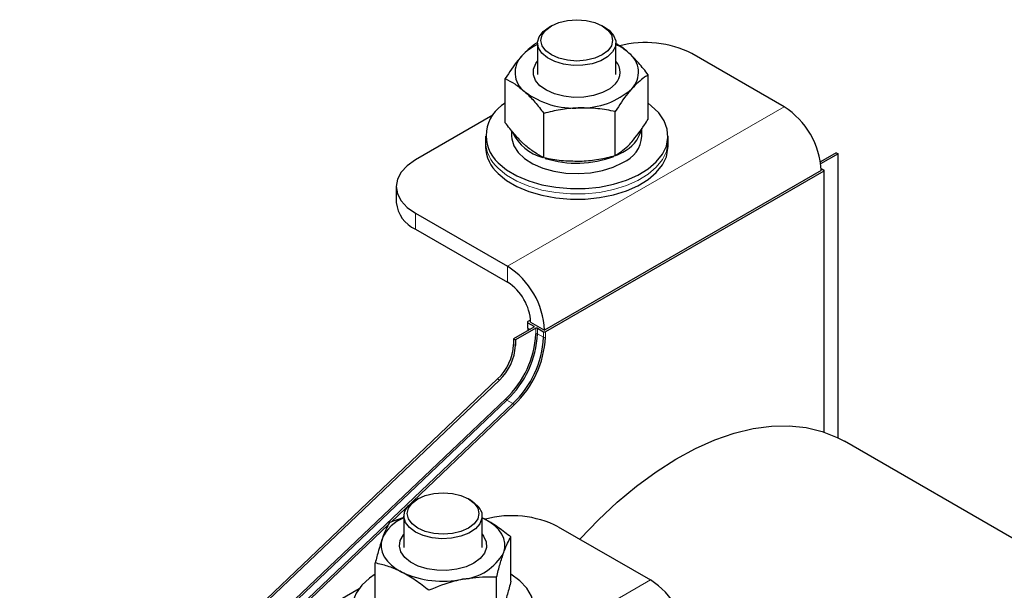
# Model space of a CAD drawing. Header units: millimetres. Extents: x 5 to 418, y 2 to 292.
# Tile 17 of 23: x 313 to 343, y 139 to 156. Entities that reach past the tile are written whole.
import ezdxf

# ---------------------------------------------------------------- set-up
doc = ezdxf.new("R2010")
doc.units = ezdxf.units.MM

msp = doc.modelspace()

# ---------------------------------------------------------------- linework, layer by layer
at = {"color": 7, "linetype": 'Continuous', "lineweight": 25}
for p, q in [((329.053, 156.0852), (328.9823, 156.0443)), ((330.6796, 156.0443), (330.6089, 156.0852)), ((328.6309, 155.5546), (328.6309, 154.591)), ((331.0309, 154.591), (331.0309, 155.5546)), ((336.1949, 153.5947), (333.3665, 155.2275)), ((327.6393, 153.1046), (327.6393, 154.4606)), ((332.0226, 153.2191), (332.0226, 154.5751)), ((331.0127, 152.0948), (331.0127, 153.4507)), ((327.2575, 153.3337), (324.8812, 151.9619)), ((328.821, 152.0375), (328.821, 153.3935)), ((327.8309, 152.8639), (327.8309, 152.6967)), ((331.8309, 152.6967), (331.8309, 152.9361)), ((327.0309, 152.6967), (327.0309, 152.5334)), ((332.6309, 152.5334), (332.6309, 152.6967)), ((327.0309, 152.5334), (327.0309, 152.3701)), ((332.6309, 152.3701), (332.6309, 152.5334)), ((331.0597, 152.1123), (331.2452, 152.2069)), ((337.793, 152.1821), (337.3049, 151.9003)), ((337.8495, 152.1494), (337.3133, 151.8399)), ((337.793, 152.1821), (337.8495, 152.1494)), ((337.8495, 143.4249), (337.8495, 152.1494)), ((337.3263, 151.6351), (328.841, 146.7366)), ((337.3249, 151.7012), (337.4111, 151.6514)), ((337.4228, 143.6015), (337.4228, 151.6351)), ((337.4111, 151.6188), (328.8693, 146.6877)), ((324.2954, 151.1455), (324.2954, 150.6555)), ((324.8812, 150.329), (327.7096, 148.6962)), ((324.8812, 149.8391), (327.7096, 148.2063)), ((328.5157, 146.8264), (327.8935, 146.4672)), ((328.3202, 146.9816), (328.3202, 146.809)), ((328.4146, 147.0457), (328.3319, 146.9979)), ((328.3319, 146.9652), (328.5157, 146.8591)), ((328.4167, 146.9816), (328.841, 146.7366)), ((328.5723, 146.7938), (327.95, 146.4346)), ((328.3319, 146.7927), (328.3304, 146.7195)), ((328.6289, 146.7938), (328.8127, 146.6877)), ((327.8935, 146.4672), (327.95, 146.4346)), ((327.8935, 146.4672), (327.8935, 146.2947)), ((327.95, 146.4346), (327.95, 146.262)), ((327.4049, 145.2361), (312.7423, 131.27)), ((327.4614, 145.2034), (312.7988, 131.2374)), ((346.4564, 138.4644), (338.0418, 143.322)), ((324.9518, 141.5531), (324.8811, 141.5123)), ((326.5784, 141.5123), (326.5077, 141.5531)), ((324.5297, 140.9839), (324.0877, 140.8257)), ((324.5297, 141.0225), (324.5297, 140.059)), ((326.9297, 140.059), (326.9297, 141.0225)), ((326.9898, 140.9452), (326.9297, 140.9747)), ((326.9297, 140.9705), (326.9898, 140.9452)), ((329.2653, 140.6954), (332.0937, 139.0626)), ((327.8108, 139.0307), (327.8108, 140.3867)), ((323.6486, 138.2289), (323.6486, 139.5848)), ((327.3717, 137.7898), (327.3717, 139.1458)), ((320.78, 137.4298), (323.1563, 138.8016))]:
    msp.add_line(p, q, dxfattribs=at)
at = {"color": 7, "linetype": 'Continuous', "lineweight": 18}
for p, q in [((327.7096, 148.6962), (336.1949, 153.5947)), ((337.3263, 151.6351), (328.841, 146.7366)), ((337.4111, 143.6055), (337.4111, 151.6188)), ((324.8812, 150.329), (324.8812, 149.8391)), ((327.7096, 148.2063), (327.7096, 148.6962)), ((328.3319, 146.9652), (328.3319, 146.7927)), ((328.4167, 146.9816), (328.841, 146.7366)), ((328.5157, 146.8264), (328.5157, 146.8591)), ((328.3319, 146.7927), (328.3946, 146.7565)), ((328.5723, 146.6213), (328.5723, 146.7938)), ((328.6289, 146.7938), (328.6289, 146.6213)), ((328.6289, 146.6213), (328.8127, 146.5151)), ((328.8127, 146.5151), (328.8127, 146.6877)), ((328.8693, 146.6877), (328.8693, 146.5151)), ((327.8935, 146.2947), (327.95, 146.262)), ((327.4049, 145.2361), (327.4614, 145.2034)), ((313.3974, 131.0519), (327.6537, 144.631)), ((327.6908, 144.5887), (313.456, 131.0302)), ((313.6496, 130.9333), (327.8746, 144.4825)), ((327.9116, 144.4402), (324.1344, 140.8424)), ((327.8746, 144.4825), (327.6908, 144.5887)), ((324.0581, 140.7698), (313.7001, 130.9038)), ((332.0937, 139.0626), (323.6084, 134.1642))]:
    msp.add_line(p, q, dxfattribs=at)
at = {"color": 7, "linetype": 'Continuous', "lineweight": 25, "flags": 128}
for points in [[(329.0531, 156.0853), (329.2809, 156.1862), (329.5462, 156.2496), (329.8309, 156.2712), (330.1156, 156.2496), (330.3809, 156.1862), (330.6088, 156.0853), (330.7836, 155.9537), (330.8935, 155.8006), (330.9309, 155.6362), (330.8935, 155.4719), (330.7836, 155.3187), (330.6088, 155.1872), (330.3809, 155.0863), (330.1156, 155.0229), (329.8309, 155.0012), (329.5462, 155.0229), (329.2809, 155.0863), (329.0531, 155.1872), (328.8783, 155.3187), (328.7684, 155.4719), (328.7309, 155.6362), (328.7684, 155.8006), (328.8783, 155.9537), (329.0531, 156.0853)], [(330.6796, 156.0443), (330.8234, 155.944), (330.96, 155.7892), (331.0256, 155.6198), (331.0162, 155.4462), (330.9322, 155.2795), (330.7791, 155.13), (330.5664, 155.0072), (330.3075, 154.9188), (330.0187, 154.8704), (329.718, 154.8649), (329.4245, 154.9028), (329.1564, 154.9816), (328.9308, 155.0965), (328.7617, 155.2401), (328.6598, 155.4035), (328.6315, 155.5763), (328.6786, 155.7478), (328.7981, 155.9072), (328.9824, 156.0444), (328.9824, 156.0444)], [(331.0193, 154.3006), (330.8452, 154.152), (330.6163, 154.0306), (330.3452, 153.9429), (330.0463, 153.8937), (329.7358, 153.8856), (329.4304, 153.919), (329.1466, 153.9922), (328.8998, 154.1012), (328.7031, 154.2401), (328.5672, 154.4015), (328.4994, 154.5766), (328.5035, 154.756), (328.5791, 154.9301), (328.6309, 154.9989)], [(327.421, 151.8738), (327.6808, 151.6613), (327.9964, 151.4756), (328.3595, 151.3215), (328.7606, 151.203), (329.1895, 151.1233), (329.6351, 151.0842), (330.0856, 151.087), (330.5296, 151.1314), (330.9555, 151.2164), (331.3523, 151.3397), (331.7097, 151.4981), (332.0184, 151.6876), (332.2704, 151.9033), (332.4593, 152.1395), (332.5801, 152.3901), (332.6297, 152.6486), (332.6068, 152.9084), (332.512, 153.1627), (332.3478, 153.405), (332.1184, 153.6289), (332.0226, 153.7026)], [(327.8309, 152.6967), (327.836, 152.6143), (327.8991, 152.3979), (328.032, 152.1922), (328.2299, 152.0048), (328.4856, 151.8424), (328.79, 151.7108), (329.132, 151.6149), (329.4993, 151.5581), (329.8785, 151.5424), (330.2561, 151.5685), (330.6182, 151.6353), (330.952, 151.7405), (331.2452, 151.8803)], [(327.421, 151.5472), (327.6808, 151.3346), (327.9964, 151.1489), (328.3595, 150.9949), (328.7606, 150.8764), (329.1895, 150.7966), (329.6351, 150.7576), (330.0856, 150.7604), (330.5296, 150.8048), (330.9555, 150.8898), (331.3523, 151.0131), (331.7097, 151.1715), (332.0184, 151.361), (332.2704, 151.5767), (332.4593, 151.8128), (332.5801, 152.0634), (332.6297, 152.322), (332.6309, 152.3701)], [(324.8812, 151.9619), (324.6325, 151.7869), (324.4477, 151.5873), (324.3338, 151.3707), (324.2954, 151.1455), (324.3338, 150.9202), (324.4477, 150.7036), (324.6325, 150.504), (324.8812, 150.329)], [(329.9269, 140.3135), (329.94, 140.3281), (330.4993, 140.9145), (331.0758, 141.4558), (331.6653, 141.9483), (332.2637, 142.3884), (332.867, 142.7731), (333.4707, 143.0997), (334.0708, 143.3659), (334.6629, 143.5699), (335.243, 143.7101), (335.8069, 143.7856), (336.3507, 143.796), (336.8706, 143.741), (337.363, 143.6212), (337.8244, 143.4372), (338.0418, 143.322)], [(324.9519, 140.6551), (324.7771, 140.7867), (324.6672, 140.9398), (324.6297, 141.1042), (324.6672, 141.2685), (324.7771, 141.4217), (324.9519, 141.5532), (325.1797, 141.6541), (325.445, 141.7175), (325.7297, 141.7392), (326.0144, 141.7175), (326.2797, 141.6541), (326.5075, 141.5532), (326.6824, 141.4217), (326.7922, 141.2685), (326.8297, 141.1042), (326.7922, 140.9398), (326.6824, 140.7867), (326.5075, 140.6551), (326.2797, 140.5542), (326.0144, 140.4908), (325.7297, 140.4692), (325.445, 140.4908), (325.1797, 140.5542), (324.9519, 140.6551)], [(324.8812, 140.5327), (324.6968, 140.6699), (324.5774, 140.8292), (324.5303, 141.0008), (324.5586, 141.1736), (324.6605, 141.337), (324.8296, 141.4806), (324.8811, 141.5123)], [(326.5784, 141.5123), (326.6779, 141.4471), (326.831, 141.2976), (326.915, 141.1309), (326.9244, 140.9573), (326.8588, 140.7879), (326.7222, 140.6331), (326.5233, 140.5029), (326.2745, 140.4053), (325.9915, 140.3465), (325.692, 140.3301), (325.3949, 140.3573), (325.1189, 140.4262), (324.8812, 140.5327)], [(327.5913, 139.9048), (327.625, 140.0469), (327.6263, 140.1904), (327.5951, 140.3327), (327.532, 140.4715), (327.4381, 140.6044), (327.3149, 140.729), (327.1647, 140.8433), (326.9898, 140.9452)], [(326.1535, 139.3913), (325.8492, 139.3546), (325.5385, 139.3595), (325.2381, 139.4055), (324.9642, 139.4904), (324.7316, 139.6094), (324.5528, 139.7561), (324.4374, 139.9227), (324.3917, 140.1002), (324.4182, 140.279), (324.5153, 140.4494), (324.5297, 140.4668)], [(326.9297, 140.4668), (326.9727, 140.4112), (327.0538, 140.2379), (327.0635, 140.0586), (327.0013, 139.8828), (326.8706, 139.72), (326.6783, 139.579), (326.4349, 139.4674), (326.1535, 139.3913)], [(323.8682, 140.3439), (323.8345, 140.2017), (323.8332, 140.0582), (323.8643, 139.9159), (323.9274, 139.7771), (324.0214, 139.6443), (324.1445, 139.5197), (324.2948, 139.4054), (324.4696, 139.3034)], [(323.6486, 139.246), (323.4753, 139.1233), (323.2381, 138.9021), (323.0655, 138.6618), (322.9618, 138.4086), (322.9299, 138.1492), (322.9704, 137.8901), (323.0824, 137.6381), (323.263, 137.3998), (323.5075, 137.1813), (323.8095, 136.9882), (324.1613, 136.8256), (324.5536, 136.6977), (324.9765, 136.6078), (325.4188, 136.5582), (325.8692, 136.5502), (326.316, 136.584), (326.7476, 136.6588), (327.1529, 136.7726), (327.5212, 136.9224), (327.8432, 137.1044), (328.1105, 137.3138), (328.316, 137.5453), (328.316, 137.5453)], [(328.316, 137.5453), (328.4546, 137.7928), (328.5227, 138.05), (328.5184, 138.3101), (328.4418, 138.5664), (328.2951, 138.8124), (328.0818, 139.0416), (327.8108, 139.246)]]:
    msp.add_lwpolyline(points, dxfattribs=at)
at = {"color": 7, "linetype": 'Continuous', "lineweight": 18, "flags": 128}
msp.add_lwpolyline([(327.421, 151.7105), (327.6808, 151.498), (327.9964, 151.3123), (328.3595, 151.1582), (328.7606, 151.0397), (329.1895, 150.96), (329.6351, 150.9209), (330.0856, 150.9237), (330.5296, 150.9681), (330.9555, 151.0531), (331.3523, 151.1764), (331.7097, 151.3348), (332.0184, 151.5243), (332.2704, 151.74), (332.4593, 151.9761), (332.5801, 152.2268), (332.6297, 152.4853), (332.6309, 152.5334)], dxfattribs=at)
at = {"color": 7, "linetype": 'Continuous', "lineweight": 25}
for centre, radius, start, end in [((331.9391, 152.4151), 3.1539, 63.09034, 104.49366), ((329.2778, 154.0799), 1.5667, 114.38662, 136.34861), ((330.3344, 153.992), 1.6672, 48.83639, 65.3045), ((328.6671, 154.6511), 0.7306, 135.70008, 233.263), ((330.6561, 154.6559), 0.5081, 315.63516, 42.45703), ((330.9948, 154.6617), 0.7306, 315.70008, 53.263), ((329.7426, 156.0484), 2.4938, 232.66325, 274.00588), ((329.9865, 155.8362), 2.2766, 268.24733, 312.26668), ((328.179, 152.7108), 1.1292, 118.55419, 227.83225), ((334.8699, 151.5233), 2.4589, 2.60548, 57.39452), ((330.7835, 153.1763), 1.0737, 295.46498, 343.93832), ((329.1261, 153.3783), 1.3822, 203.98407, 255.84126), ((330.8695, 152.7682), 0.9641, 292.93118, 355.74868), ((328.1704, 152.4062), 1.14, 181.81781, 228.89905), ((329.8286, 155.064), 3.2002, 252.47871, 290.8716), ((337.4049, 151.6351), 0.0175, 290.78342, 69.21658), ((325.2963, 150.7553), 1.0059, 185.6948, 245.62534), ((326.3846, 146.6249), 2.4589, 2.60548, 57.39452), ((326.8815, 146.9117), 1.5368, 2.60548, 57.39452), ((328.3381, 146.9816), 0.0175, 110.78342, 249.21658), ((328.5095, 146.8428), 0.0175, 290.78342, 69.21658), ((328.6006, 146.7392), 0.0615, 62.60967, 117.39033), ((325.6323, 146.7711), 2.9438, 313.36742, 357.08262), ((325.6263, 146.7743), 3.0065, 313.36742, 357.08262), ((325.8101, 146.6681), 3.0065, 313.36742, 357.08262), ((325.8041, 146.6713), 3.0691, 313.36742, 357.08262), ((328.841, 146.7422), 0.0615, 242.60967, 297.39033), ((326.3296, 146.3744), 1.5659, 313.36742, 357.08262), ((326.3862, 146.3417), 1.5659, 313.36742, 357.08262), ((324.9976, 139.8218), 1.2442, 112.08761, 155.19186), ((327.8377, 137.8834), 3.1536, 63.08527, 104.87028), ((326.196, 140.669), 1.5908, 274.87419, 331.29091), ((325.7339, 142.0217), 2.9979, 245.0567, 281.49167), ((330.7687, 136.9912), 2.4589, 2.60548, 57.39452)]:
    msp.add_arc(centre, radius, start, end, dxfattribs=at)
at = {"color": 7, "linetype": 'Continuous', "lineweight": 18}
for centre, radius, start, end in [((328.1704, 152.5695), 1.14, 181.81781, 228.89905), ((328.3402, 146.811), 0.0201, 185.6948, 245.62534), ((328.6006, 146.5667), 0.0615, 62.60967, 117.39033), ((328.841, 146.5697), 0.0615, 242.60967, 297.39033), ((327.7369, 144.6664), 0.0904, 203.03957, 239.28973), ((327.8284, 144.4048), 0.0904, 23.03957, 59.28973)]:
    msp.add_arc(centre, radius, start, end, dxfattribs=at)
at = {"color": 7, "linetype": 'Continuous', "lineweight": 25}
for points, knots in [([(328.6204, 155.5663), (328.593, 155.5492), (328.438, 155.4526), (328.2769, 155.2929), (328.1442, 155.1613)], [0, 0, 0, 0, 0.17635994, 1, 1, 1, 1]), ([(331.4318, 155.2472), (331.4178, 155.2596), (331.3117, 155.354), (331.1762, 155.4607), (331.0588, 155.5228), (331.0309, 155.5376)], [0, 0, 0, 0, 0.1039078, 0.7868644, 1, 1, 1, 1]), ([(328.1442, 155.1613), (328.1028, 155.1135), (327.9319, 154.9164), (327.7654, 154.657), (327.6393, 154.4606)], [0, 0, 0, 0, 0.2423865, 1, 1, 1, 1]), ([(332.0226, 154.5751), (331.9267, 154.7004), (331.733, 154.9535), (331.5328, 155.1487), (331.4318, 155.2472)], [0, 0, 0, 0, 0.49545796, 1, 1, 1, 1]), ([(327.6393, 154.4606), (327.7352, 154.4126), (327.9289, 154.3159), (328.1291, 154.1495), (328.2301, 154.0656)], [0, 0, 0, 0, 0.495458, 1, 1, 1, 1]), ([(332.0226, 154.5751), (331.9857, 154.5523), (331.8212, 154.4508), (331.6503, 154.2822), (331.5177, 154.1515)], [0, 0, 0, 0, 0.2243922, 1, 1, 1, 1]), ([(328.2301, 154.0656), (328.2441, 154.0528), (328.3502, 153.9557), (328.5502, 153.7449), (328.7302, 153.5113), (328.821, 153.3935)], [0, 0, 0, 0, 0.0700918, 0.5307854, 1, 1, 1, 1]), ([(331.5177, 154.1515), (331.4762, 154.1037), (331.3053, 153.9065), (331.1388, 153.6472), (331.0127, 153.4507)], [0, 0, 0, 0, 0.2423865, 1, 1, 1, 1]), ([(329.9168, 153.5607), (329.8908, 153.5598), (329.6941, 153.5534), (329.3233, 153.5135), (328.9894, 153.4337), (328.821, 153.3935)], [0, 0, 0, 0, 0.0700918, 0.5307854, 1, 1, 1, 1]), ([(331.0127, 153.4507), (330.8347, 153.4848), (330.4755, 153.5536), (330.1042, 153.5583), (329.9168, 153.5607)], [0, 0, 0, 0, 0.495458, 1, 1, 1, 1]), ([(331.5177, 152.5184), (331.6503, 152.6829), (331.8212, 152.895), (331.9857, 153.1597), (332.0226, 153.2191)], [0, 0, 0, 0, 0.7756078, 1, 1, 1, 1]), ([(328.2301, 152.4325), (328.2161, 152.4453), (328.1101, 152.5423), (327.9101, 152.7532), (327.7301, 152.9868), (327.6393, 153.1046)], [0, 0, 0, 0, 0.0700918, 0.5307854, 1, 1, 1, 1]), ([(328.821, 152.0375), (328.725, 152.0854), (328.5313, 152.1822), (328.3311, 152.3486), (328.2301, 152.4325)], [0, 0, 0, 0, 0.495458, 1, 1, 1, 1]), ([(331.0127, 152.0948), (331.1388, 152.1792), (331.3053, 152.2906), (331.4762, 152.4739), (331.5177, 152.5184)], [0, 0, 0, 0, 0.7576135, 1, 1, 1, 1]), ([(328.821, 152.0375), (328.9989, 152.0034), (329.3582, 151.9347), (329.7295, 151.9299), (329.9168, 151.9276)], [0, 0, 0, 0, 0.495458, 1, 1, 1, 1]), ([(329.9168, 151.9276), (329.9428, 151.9284), (330.1395, 151.9348), (330.5104, 151.9748), (330.8442, 152.0545), (331.0127, 152.0948)], [0, 0, 0, 0, 0.0700918, 0.5307854, 1, 1, 1, 1]), ([(324.0877, 140.8257), (324.0521, 140.7637), (323.9801, 140.6385), (323.9057, 140.4427), (323.8682, 140.3439)], [0, 0, 0, 0, 0.49545796, 1, 1, 1, 1]), ([(326.9898, 140.9452), (327.0093, 140.9351), (327.1567, 140.8585), (327.4345, 140.6861), (327.6846, 140.4871), (327.8108, 140.3867)], [0, 0, 0, 0, 0.0700918, 0.5307854, 1, 1, 1, 1]), ([(323.8682, 140.3439), (323.863, 140.329), (323.8236, 140.2164), (323.7492, 139.9761), (323.6824, 139.7161), (323.6486, 139.5848)], [0, 0, 0, 0, 0.0700918, 0.5307854, 1, 1, 1, 1]), ([(327.5913, 139.9048), (327.5965, 139.9193), (327.6359, 140.0294), (327.7102, 140.2092), (327.7771, 140.3271), (327.8108, 140.3867)], [0, 0, 0, 0, 0.0700918, 0.5307854, 1, 1, 1, 1]), ([(327.3717, 139.1458), (327.4074, 139.2853), (327.4793, 139.5668), (327.5537, 139.7914), (327.5913, 139.9048)], [0, 0, 0, 0, 0.49545796, 1, 1, 1, 1]), ([(324.4696, 139.3034), (324.4502, 139.3132), (324.3028, 139.3873), (324.0249, 139.4992), (323.7748, 139.5561), (323.6486, 139.5848)], [0, 0, 0, 0, 0.0700918, 0.5307854, 1, 1, 1, 1]), ([(325.2906, 138.7448), (325.1573, 138.8518), (324.8882, 139.0676), (324.61, 139.2243), (324.4696, 139.3034)], [0, 0, 0, 0, 0.495458, 1, 1, 1, 1]), ([(326.3312, 139.0839), (326.2458, 139.0658), (325.8937, 138.991), (325.5506, 138.851), (325.2906, 138.7448)], [0, 0, 0, 0, 0.2423865, 1, 1, 1, 1]), ([(327.3717, 139.1458), (327.2957, 139.1494), (326.9568, 139.1657), (326.6044, 139.1196), (326.3312, 139.0839)], [0, 0, 0, 0, 0.2243922, 1, 1, 1, 1]), ([(327.8108, 139.0307), (327.7752, 138.8912), (327.7032, 138.6097), (327.6288, 138.385), (327.5913, 138.2717)], [0, 0, 0, 0, 0.495458, 1, 1, 1, 1])]:
    msp.add_open_spline(points, degree=3, knots=knots, dxfattribs=at)

doc.saveas('drawing.dxf')
